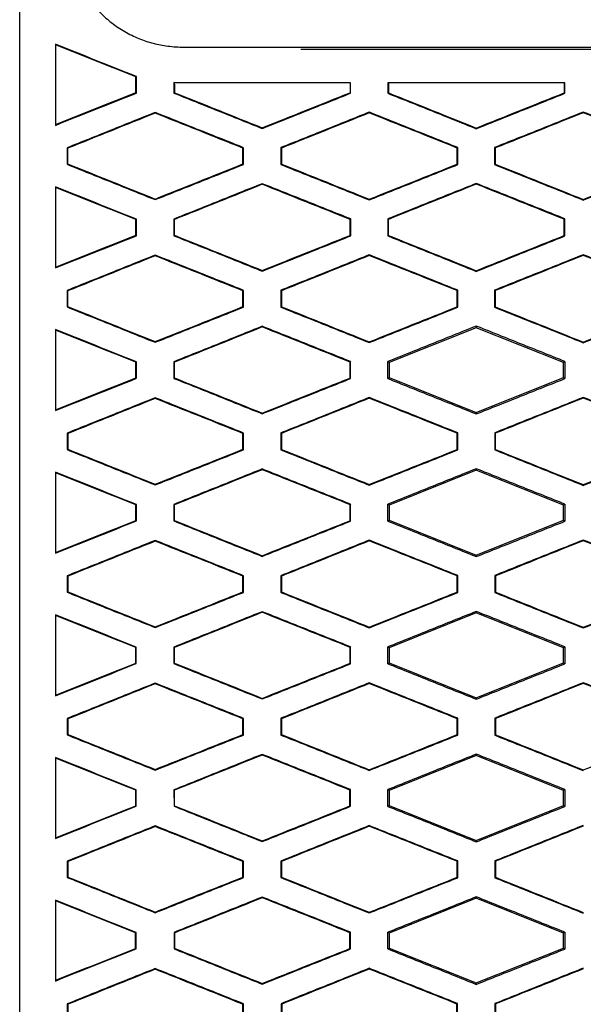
# Model space of a CAD drawing. Header units: millimetres. Extents: x 145 to 933, y -105 to 949.
# Tile 85 of 157: x 636 to 644, y 435 to 449. Entities that reach past the tile are written whole.
import ezdxf

# ---------------------------------------------------------------- set-up
doc = ezdxf.new("R2010")
doc.units = ezdxf.units.MM

msp = doc.modelspace()

# ---------------------------------------------------------------- linework, layer by layer
at = {"color": 7, "linetype": 'Continuous', "lineweight": 25}
for p, q in [((638.387, 448.649), (661.584, 448.649)), ((640.025, 448.624), (659.94, 448.624)), ((637.721, 448.24), (637.712, 448.234)), ((637.721, 448.008), (637.721, 448.24)), ((638.247, 448.155), (638.247, 448.007)), ((640.716, 448.149), (640.716, 448.012)), ((640.724, 448.006), (640.724, 448.149)), ((641.244, 448.149), (641.244, 448.005)), ((643.718, 448.149), (643.718, 448.01)), ((643.727, 448.004), (643.727, 448.149)), ((637.721, 448.008), (637.712, 448.014)), ((638.247, 448.007), (638.255, 448.013)), ((640.724, 448.006), (640.716, 448.012)), ((641.244, 448.005), (641.252, 448.011)), ((643.727, 448.004), (643.718, 448.01)), ((637.984, 447.735), (637.984, 447.726)), ((640.984, 447.739), (640.984, 447.729)), ((643.984, 447.741), (643.984, 447.732)), ((639.484, 447.511), (639.484, 447.52)), ((642.484, 447.508), (642.484, 447.517)), ((636.749, 447.239), (636.749, 447.009)), ((636.757, 447.233), (636.749, 447.239)), ((639.223, 447.241), (639.214, 447.235)), ((639.223, 447.007), (639.223, 447.241)), ((639.745, 447.242), (639.745, 447.006)), ((639.754, 447.236), (639.745, 447.242)), ((642.226, 447.243), (642.217, 447.237)), ((642.226, 447.005), (642.226, 447.243)), ((642.742, 447.244), (642.742, 447.004)), ((642.751, 447.238), (642.742, 447.244)), ((636.749, 447.009), (636.757, 447.015)), ((639.223, 447.007), (639.214, 447.013)), ((639.745, 447.006), (639.754, 447.012)), ((642.226, 447.005), (642.217, 447.011)), ((642.742, 447.004), (642.751, 447.01)), ((639.484, 446.737), (639.484, 446.728)), ((642.484, 446.74), (642.484, 446.731)), ((637.984, 446.513), (637.984, 446.522)), ((640.984, 446.509), (640.984, 446.519)), ((643.984, 446.507), (643.984, 446.516)), ((637.721, 446.24), (637.713, 446.234)), ((637.721, 446.008), (637.721, 446.24)), ((638.247, 446.241), (638.247, 446.007)), ((638.247, 446.241), (638.255, 446.235)), ((638.255, 446.013), (638.255, 446.235)), ((640.725, 446.242), (640.716, 446.236)), ((640.725, 446.006), (640.725, 446.242)), ((641.244, 446.243), (641.244, 446.005)), ((641.244, 446.243), (641.252, 446.237)), ((641.252, 446.011), (641.252, 446.237)), ((643.727, 446.244), (643.718, 446.238)), ((643.727, 446.004), (643.727, 446.244)), ((637.721, 446.008), (637.713, 446.014)), ((638.255, 446.013), (638.247, 446.007)), ((640.725, 446.006), (640.716, 446.012)), ((641.252, 446.011), (641.244, 446.005)), ((643.727, 446.004), (643.718, 446.01)), ((637.984, 445.735), (637.984, 445.726)), ((640.984, 445.739), (640.984, 445.729)), ((643.984, 445.741), (643.984, 445.732)), ((639.484, 445.511), (639.484, 445.52)), ((642.484, 445.508), (642.484, 445.517)), ((636.749, 445.239), (636.749, 445.009)), ((636.757, 445.233), (636.749, 445.239)), ((639.223, 445.241), (639.214, 445.235)), ((639.223, 445.007), (639.223, 445.241)), ((639.745, 445.242), (639.745, 445.006)), ((639.754, 445.236), (639.745, 445.242)), ((642.226, 445.243), (642.217, 445.237)), ((642.226, 445.005), (642.226, 445.243)), ((642.742, 445.244), (642.742, 445.004)), ((642.751, 445.238), (642.742, 445.244)), ((636.749, 445.009), (636.757, 445.015)), ((639.223, 445.007), (639.214, 445.013)), ((639.745, 445.006), (639.754, 445.012)), ((642.226, 445.005), (642.217, 445.011)), ((642.742, 445.004), (642.751, 445.01)), ((639.484, 444.737), (639.484, 444.728)), ((642.484, 444.718), (641.263, 444.23)), ((642.484, 444.74), (642.484, 444.718)), ((643.706, 444.23), (642.484, 444.718)), ((637.984, 444.513), (637.984, 444.522)), ((640.984, 444.509), (640.984, 444.519)), ((643.984, 444.507), (643.984, 444.516)), ((643.727, 444.244), (643.706, 444.23)), ((637.721, 444.24), (637.712, 444.234)), ((637.721, 444.008), (637.721, 444.24)), ((638.247, 444.241), (638.247, 444.007)), ((638.247, 444.241), (638.256, 444.235)), ((638.256, 444.013), (638.256, 444.235)), ((640.724, 444.242), (640.716, 444.236)), ((640.724, 444.006), (640.724, 444.242)), ((641.263, 444.23), (641.244, 444.243)), ((641.263, 444.23), (641.263, 444.018)), ((643.706, 444.018), (643.706, 444.23)), ((637.721, 444.008), (637.712, 444.014)), ((638.256, 444.013), (638.247, 444.007)), ((640.724, 444.006), (640.716, 444.012)), ((641.244, 444.005), (641.263, 444.018)), ((641.263, 444.018), (642.484, 443.53)), ((642.484, 443.53), (643.706, 444.018)), ((643.706, 444.018), (643.727, 444.004)), ((637.984, 443.735), (637.984, 443.726)), ((640.984, 443.739), (640.984, 443.729)), ((643.984, 443.741), (643.984, 443.732)), ((639.484, 443.511), (639.484, 443.52)), ((642.484, 443.508), (642.484, 443.53)), ((636.749, 443.239), (636.749, 443.009)), ((636.758, 443.233), (636.749, 443.239)), ((639.223, 443.241), (639.214, 443.235)), ((639.223, 443.007), (639.223, 443.241)), ((639.745, 443.242), (639.745, 443.006)), ((639.754, 443.236), (639.745, 443.242)), ((642.226, 443.243), (642.217, 443.237)), ((642.226, 443.005), (642.226, 443.243)), ((642.743, 443.243), (642.743, 443.005)), ((642.751, 443.237), (642.743, 443.243)), ((636.749, 443.009), (636.758, 443.015)), ((639.223, 443.007), (639.214, 443.013)), ((639.745, 443.006), (639.754, 443.012)), ((642.226, 443.005), (642.217, 443.011)), ((642.743, 443.005), (642.751, 443.011)), ((639.484, 442.737), (639.484, 442.727)), ((642.484, 442.74), (642.484, 442.718)), ((642.484, 442.718), (641.263, 442.23)), ((643.706, 442.23), (642.484, 442.718)), ((637.984, 442.513), (637.984, 442.522)), ((640.984, 442.51), (640.984, 442.519)), ((643.984, 442.507), (643.984, 442.517)), ((637.721, 442.24), (637.712, 442.234)), ((637.721, 442.008), (637.721, 442.24)), ((638.247, 442.24), (638.247, 442.008)), ((638.247, 442.24), (638.256, 442.234)), ((638.256, 442.014), (638.256, 442.234)), ((640.724, 442.242), (640.715, 442.236)), ((640.724, 442.006), (640.724, 442.242)), ((641.263, 442.23), (641.244, 442.242)), ((641.263, 442.23), (641.263, 442.018)), ((643.727, 442.244), (643.706, 442.23)), ((643.706, 442.018), (643.706, 442.23)), ((637.721, 442.008), (637.712, 442.014)), ((638.256, 442.014), (638.247, 442.008)), ((640.724, 442.006), (640.715, 442.012)), ((641.244, 442.006), (641.263, 442.018)), ((641.263, 442.018), (642.484, 441.53)), ((642.484, 441.53), (643.706, 442.018)), ((643.706, 442.018), (643.727, 442.004)), ((637.984, 441.735), (637.984, 441.725)), ((640.984, 441.738), (640.984, 441.729)), ((643.984, 441.741), (643.984, 441.731)), ((639.484, 441.511), (639.484, 441.521)), ((642.484, 441.509), (642.484, 441.53)), ((636.749, 441.239), (636.749, 441.009)), ((636.758, 441.233), (636.749, 441.239)), ((639.222, 441.241), (639.214, 441.235)), ((639.222, 441.007), (639.222, 441.241)), ((639.746, 441.241), (639.746, 441.007)), ((639.754, 441.235), (639.746, 441.241)), ((642.225, 441.243), (642.217, 441.237)), ((642.225, 441.005), (642.225, 441.243)), ((642.743, 441.243), (642.743, 441.005)), ((642.752, 441.237), (642.743, 441.243)), ((636.749, 441.009), (636.758, 441.015)), ((639.222, 441.007), (639.214, 441.013)), ((639.746, 441.007), (639.755, 441.013)), ((642.225, 441.005), (642.216, 441.011)), ((642.743, 441.005), (642.752, 441.011)), ((639.484, 440.736), (639.484, 440.727)), ((642.484, 440.718), (641.263, 440.23)), ((642.484, 440.739), (642.484, 440.718)), ((643.706, 440.23), (642.484, 440.718)), ((637.984, 440.514), (637.984, 440.523)), ((640.984, 440.51), (640.984, 440.52)), ((643.984, 440.508), (643.984, 440.517)), ((638.248, 440.24), (638.248, 440.008)), ((638.248, 440.24), (638.256, 440.234)), ((640.724, 440.242), (640.715, 440.236)), ((640.724, 440.006), (640.724, 440.242)), ((641.263, 440.23), (641.245, 440.242)), ((643.726, 440.243), (643.706, 440.23)), ((637.72, 440.24), (637.712, 440.234)), ((637.72, 440.008), (637.72, 440.24)), ((638.256, 440.014), (638.256, 440.234)), ((641.263, 440.23), (641.263, 440.018)), ((643.706, 440.018), (643.706, 440.23)), ((637.72, 440.008), (637.712, 440.014)), ((638.256, 440.014), (638.248, 440.008)), ((640.724, 440.006), (640.715, 440.012)), ((641.245, 440.006), (641.263, 440.018)), ((641.263, 440.018), (642.484, 439.53)), ((642.484, 439.53), (643.706, 440.018)), ((643.706, 440.018), (643.726, 440.005)), ((637.984, 439.734), (637.984, 439.725)), ((640.984, 439.738), (640.984, 439.728)), ((643.984, 439.74), (643.984, 439.731)), ((639.484, 439.512), (639.484, 439.521)), ((642.484, 439.509), (642.484, 439.53)), ((636.75, 439.238), (636.75, 439.009)), ((636.759, 439.232), (636.75, 439.238)), ((639.222, 439.24), (639.213, 439.235)), ((639.222, 439.007), (639.222, 439.24)), ((639.746, 439.241), (639.746, 439.007)), ((639.755, 439.235), (639.746, 439.241)), ((642.225, 439.242), (642.216, 439.236)), ((642.225, 439.006), (642.225, 439.242)), ((642.744, 439.243), (642.744, 439.005)), ((642.752, 439.237), (642.744, 439.243)), ((636.75, 439.009), (636.759, 439.015)), ((639.222, 439.007), (639.213, 439.013)), ((639.746, 439.007), (639.755, 439.013)), ((642.225, 439.006), (642.216, 439.012)), ((642.744, 439.005), (642.753, 439.011)), ((639.484, 438.736), (639.484, 438.726)), ((642.484, 438.739), (642.484, 438.718)), ((642.484, 438.718), (641.263, 438.23)), ((643.706, 438.23), (642.484, 438.718)), ((637.984, 438.514), (637.984, 438.524)), ((640.984, 438.511), (640.984, 438.52)), ((643.984, 438.508), (643.984, 438.518)), ((637.72, 438.239), (637.711, 438.233)), ((637.72, 438.009), (637.72, 438.239)), ((638.248, 438.239), (638.249, 438.009)), ((638.248, 438.239), (638.257, 438.234)), ((638.257, 438.014), (638.257, 438.234)), ((640.723, 438.241), (640.714, 438.235)), ((640.723, 438.007), (640.723, 438.241)), ((641.263, 438.23), (641.245, 438.242)), ((641.263, 438.23), (641.263, 438.018)), ((643.725, 438.243), (643.706, 438.23)), ((643.706, 438.018), (643.706, 438.23)), ((637.72, 438.009), (637.711, 438.015)), ((638.257, 438.014), (638.249, 438.009)), ((640.723, 438.007), (640.714, 438.013)), ((641.245, 438.006), (641.263, 438.018)), ((641.263, 438.018), (642.484, 437.53)), ((642.484, 437.53), (643.706, 438.018)), ((643.706, 438.018), (643.725, 438.005)), ((637.984, 437.733), (637.984, 437.724)), ((640.984, 437.737), (640.984, 437.727)), ((639.484, 437.513), (639.484, 437.522)), ((642.484, 437.51), (642.484, 437.53)), ((636.751, 437.238), (636.751, 437.01)), ((636.76, 437.232), (636.751, 437.238)), ((639.221, 437.24), (639.212, 437.234)), ((639.221, 437.008), (639.221, 437.24)), ((639.747, 437.24), (639.747, 437.008)), ((639.756, 437.234), (639.747, 437.24)), ((642.224, 437.242), (642.215, 437.236)), ((642.224, 437.006), (642.224, 437.242)), ((642.745, 437.242), (642.745, 437.006)), ((642.753, 437.236), (642.745, 437.242)), ((636.751, 437.01), (636.76, 437.016)), ((639.221, 437.008), (639.212, 437.014)), ((639.747, 437.008), (639.756, 437.014)), ((642.224, 437.006), (642.215, 437.012)), ((642.745, 437.006), (642.753, 437.012)), ((639.484, 436.735), (639.484, 436.725)), ((642.484, 436.718), (641.263, 436.23)), ((642.484, 436.738), (642.484, 436.718)), ((643.706, 436.23), (642.484, 436.718)), ((637.984, 436.515), (637.984, 436.525)), ((640.984, 436.512), (640.984, 436.521)), ((637.719, 436.238), (637.71, 436.232)), ((637.719, 436.01), (637.719, 436.238)), ((638.249, 436.239), (638.249, 436.009)), ((638.249, 436.239), (638.258, 436.233)), ((640.722, 436.241), (640.713, 436.235)), ((640.722, 436.007), (640.722, 436.241)), ((641.263, 436.23), (641.246, 436.241)), ((643.725, 436.242), (643.706, 436.23)), ((638.258, 436.015), (638.258, 436.233)), ((641.263, 436.23), (641.263, 436.018)), ((643.706, 436.018), (643.706, 436.23)), ((637.719, 436.01), (637.71, 436.016)), ((638.258, 436.015), (638.249, 436.009)), ((640.722, 436.007), (640.713, 436.013)), ((641.246, 436.007), (641.263, 436.018)), ((641.263, 436.018), (642.484, 435.53)), ((642.484, 435.53), (643.706, 436.018)), ((643.706, 436.018), (643.724, 436.006)), ((637.984, 435.732), (637.984, 435.723)), ((640.984, 435.736), (640.984, 435.726)), ((639.484, 435.514), (639.484, 435.523)), ((642.484, 435.511), (642.484, 435.53)), ((636.752, 435.237), (636.752, 435.011)), ((636.761, 435.231), (636.752, 435.237)), ((639.22, 435.239), (639.211, 435.233)), ((639.22, 435.009), (639.22, 435.239)), ((639.748, 435.24), (639.748, 435.008)), ((639.757, 435.234), (639.748, 435.24)), ((642.223, 435.241), (642.214, 435.235)), ((642.223, 435.007), (642.223, 435.241)), ((642.746, 435.241), (642.746, 435.007)), ((642.754, 435.236), (642.746, 435.241))]:
    msp.add_line(p, q, dxfattribs=at)
for points in [[(636.086, 428.36), (636.086, 435.923), (636.086, 443.454), (636.085, 450.982)], [(637.712, 448.234), (637.337, 448.384), (636.961, 448.534), (636.586, 448.683)], [(637.712, 448.014), (637.712, 448.087), (637.712, 448.161), (637.712, 448.234)], [(638.38, 448.149), (638.336, 448.15), (638.291, 448.152), (638.247, 448.155)], [(638.255, 448.154), (638.255, 448.107), (638.255, 448.06), (638.255, 448.013)], [(641.252, 448.149), (641.252, 448.103), (641.252, 448.057), (641.252, 448.011)], [(636.586, 447.565), (636.961, 447.714), (637.337, 447.864), (637.712, 448.014)], [(638.255, 448.013), (638.665, 447.849), (639.075, 447.685), (639.484, 447.52)], [(639.484, 447.52), (639.895, 447.684), (640.305, 447.848), (640.716, 448.012)], [(641.252, 448.011), (641.663, 447.847), (642.074, 447.682), (642.484, 447.517)], [(642.484, 447.517), (642.895, 447.682), (643.307, 447.846), (643.718, 448.01)], [(637.984, 447.726), (637.575, 447.562), (637.166, 447.397), (636.757, 447.233)], [(639.214, 447.235), (638.804, 447.399), (638.394, 447.562), (637.984, 447.726)], [(640.984, 447.729), (640.574, 447.565), (640.164, 447.4), (639.754, 447.236)], [(642.217, 447.237), (641.806, 447.401), (641.395, 447.565), (640.984, 447.729)], [(643.984, 447.732), (643.573, 447.567), (643.162, 447.402), (642.751, 447.238)], [(645.219, 447.239), (644.807, 447.403), (644.396, 447.567), (643.984, 447.732)], [(636.757, 447.233), (636.757, 447.16), (636.757, 447.087), (636.757, 447.015)], [(639.214, 447.013), (639.214, 447.087), (639.214, 447.161), (639.214, 447.235)], [(639.754, 447.236), (639.754, 447.161), (639.754, 447.087), (639.754, 447.012)], [(642.217, 447.011), (642.217, 447.086), (642.217, 447.162), (642.217, 447.237)], [(642.751, 447.238), (642.751, 447.162), (642.751, 447.086), (642.751, 447.01)], [(636.757, 447.015), (637.166, 446.85), (637.575, 446.686), (637.984, 446.522)], [(637.984, 446.522), (638.394, 446.686), (638.804, 446.849), (639.214, 447.013)], [(639.754, 447.012), (640.164, 446.848), (640.574, 446.683), (640.984, 446.519)], [(640.984, 446.519), (641.395, 446.683), (641.806, 446.847), (642.217, 447.011)], [(642.751, 447.01), (643.162, 446.846), (643.573, 446.681), (643.984, 446.516)], [(643.984, 446.516), (644.396, 446.681), (644.807, 446.845), (645.219, 447.009)], [(642.484, 446.731), (642.074, 446.566), (641.663, 446.401), (641.252, 446.237)], [(643.718, 446.238), (643.307, 446.402), (642.896, 446.567), (642.484, 446.731)], [(637.713, 446.234), (637.337, 446.384), (636.961, 446.534), (636.586, 446.683)], [(639.484, 446.728), (639.075, 446.563), (638.665, 446.399), (638.255, 446.235)], [(640.716, 446.236), (640.305, 446.4), (639.895, 446.564), (639.484, 446.728)], [(637.713, 446.014), (637.713, 446.087), (637.713, 446.161), (637.713, 446.234)], [(640.716, 446.012), (640.716, 446.087), (640.716, 446.161), (640.716, 446.236)], [(643.718, 446.01), (643.718, 446.086), (643.718, 446.162), (643.718, 446.238)], [(636.586, 445.565), (636.961, 445.714), (637.337, 445.864), (637.713, 446.014)], [(638.255, 446.013), (638.665, 445.849), (639.075, 445.685), (639.484, 445.52)], [(639.484, 445.52), (639.895, 445.684), (640.305, 445.848), (640.716, 446.012)], [(641.252, 446.011), (641.663, 445.847), (642.074, 445.682), (642.484, 445.517)], [(642.484, 445.517), (642.896, 445.682), (643.307, 445.846), (643.718, 446.01)], [(637.984, 445.726), (637.575, 445.562), (637.166, 445.397), (636.757, 445.233)], [(639.214, 445.235), (638.804, 445.399), (638.394, 445.562), (637.984, 445.726)], [(640.984, 445.729), (640.574, 445.565), (640.164, 445.4), (639.754, 445.236)], [(642.217, 445.237), (641.806, 445.401), (641.395, 445.565), (640.984, 445.729)], [(643.984, 445.732), (643.573, 445.567), (643.162, 445.402), (642.751, 445.238)], [(645.219, 445.239), (644.807, 445.403), (644.396, 445.567), (643.984, 445.732)], [(636.757, 445.233), (636.757, 445.16), (636.757, 445.087), (636.757, 445.015)], [(639.214, 445.013), (639.214, 445.087), (639.214, 445.161), (639.214, 445.235)], [(639.754, 445.236), (639.754, 445.161), (639.754, 445.087), (639.754, 445.012)], [(642.217, 445.011), (642.217, 445.086), (642.217, 445.162), (642.217, 445.237)], [(642.751, 445.238), (642.751, 445.162), (642.751, 445.086), (642.751, 445.01)], [(636.757, 445.015), (637.166, 444.85), (637.575, 444.686), (637.984, 444.522)], [(637.984, 444.522), (638.394, 444.686), (638.804, 444.849), (639.214, 445.013)], [(639.754, 445.012), (640.164, 444.848), (640.574, 444.683), (640.984, 444.519)], [(640.984, 444.519), (641.395, 444.683), (641.806, 444.847), (642.217, 445.011)], [(642.751, 445.01), (643.162, 444.846), (643.573, 444.681), (643.984, 444.516)], [(643.984, 444.516), (644.396, 444.681), (644.807, 444.845), (645.219, 445.009)], [(637.712, 444.234), (637.337, 444.384), (636.961, 444.534), (636.586, 444.683)], [(639.484, 444.728), (639.075, 444.563), (638.665, 444.399), (638.256, 444.235)], [(640.716, 444.236), (640.305, 444.4), (639.895, 444.564), (639.484, 444.728)], [(643.727, 444.244), (643.727, 444.164), (643.727, 444.084), (643.727, 444.004)], [(637.712, 444.014), (637.712, 444.087), (637.712, 444.161), (637.712, 444.234)], [(640.716, 444.012), (640.716, 444.087), (640.716, 444.161), (640.716, 444.236)], [(641.244, 444.005), (641.244, 444.084), (641.244, 444.164), (641.244, 444.243)], [(636.586, 443.565), (636.961, 443.714), (637.337, 443.864), (637.712, 444.014)], [(638.256, 444.013), (638.665, 443.849), (639.075, 443.685), (639.484, 443.52)], [(639.484, 443.52), (639.895, 443.684), (640.305, 443.848), (640.716, 444.012)], [(637.984, 443.726), (637.575, 443.561), (637.166, 443.397), (636.758, 443.233)], [(639.214, 443.235), (638.804, 443.399), (638.394, 443.562), (637.984, 443.726)], [(640.984, 443.729), (640.574, 443.565), (640.164, 443.4), (639.754, 443.236)], [(642.217, 443.237), (641.806, 443.401), (641.395, 443.565), (640.984, 443.729)], [(643.984, 443.732), (643.573, 443.567), (643.162, 443.402), (642.751, 443.237)], [(645.219, 443.239), (644.807, 443.403), (644.396, 443.567), (643.984, 443.732)], [(636.758, 443.233), (636.758, 443.16), (636.758, 443.088), (636.758, 443.015)], [(639.214, 443.013), (639.214, 443.087), (639.214, 443.161), (639.214, 443.235)], [(639.754, 443.236), (639.754, 443.161), (639.754, 443.087), (639.754, 443.012)], [(642.217, 443.011), (642.217, 443.086), (642.217, 443.162), (642.217, 443.237)], [(642.751, 443.237), (642.751, 443.162), (642.751, 443.086), (642.751, 443.011)], [(636.758, 443.015), (637.166, 442.851), (637.575, 442.687), (637.984, 442.522)], [(637.984, 442.522), (638.394, 442.686), (638.804, 442.849), (639.214, 443.013)], [(639.754, 443.012), (640.164, 442.848), (640.574, 442.683), (640.984, 442.519)], [(640.984, 442.519), (641.395, 442.683), (641.806, 442.847), (642.217, 443.011)], [(642.751, 443.011), (643.162, 442.846), (643.573, 442.681), (643.984, 442.517)], [(643.984, 442.517), (644.396, 442.681), (644.807, 442.845), (645.219, 443.01)], [(639.484, 442.727), (639.075, 442.563), (638.665, 442.399), (638.256, 442.234)], [(640.715, 442.236), (640.305, 442.4), (639.895, 442.564), (639.484, 442.727)], [(637.712, 442.234), (637.337, 442.384), (636.961, 442.533), (636.586, 442.683)], [(637.712, 442.014), (637.712, 442.087), (637.712, 442.161), (637.712, 442.234)], [(640.715, 442.012), (640.715, 442.087), (640.715, 442.161), (640.715, 442.236)], [(641.244, 442.006), (641.244, 442.085), (641.244, 442.163), (641.244, 442.242)], [(643.727, 442.244), (643.727, 442.164), (643.727, 442.084), (643.727, 442.004)], [(636.586, 441.565), (636.961, 441.715), (637.337, 441.864), (637.712, 442.014)], [(638.256, 442.014), (638.665, 441.849), (639.075, 441.685), (639.484, 441.521)], [(639.484, 441.521), (639.895, 441.685), (640.305, 441.848), (640.715, 442.012)], [(637.984, 441.725), (637.575, 441.561), (637.167, 441.397), (636.758, 441.233)], [(639.214, 441.235), (638.804, 441.398), (638.394, 441.562), (637.984, 441.725)], [(640.984, 441.729), (640.574, 441.564), (640.164, 441.4), (639.754, 441.235)], [(642.217, 441.237), (641.806, 441.401), (641.395, 441.565), (640.984, 441.729)], [(643.984, 441.731), (643.573, 441.567), (643.163, 441.402), (642.752, 441.237)], [(645.218, 441.238), (644.807, 441.403), (644.396, 441.567), (643.984, 441.731)], [(636.758, 441.233), (636.758, 441.16), (636.758, 441.088), (636.758, 441.015)], [(639.214, 441.013), (639.214, 441.087), (639.214, 441.161), (639.214, 441.235)], [(639.754, 441.235), (639.754, 441.161), (639.754, 441.087), (639.755, 441.013)], [(642.216, 441.011), (642.217, 441.086), (642.217, 441.162), (642.217, 441.237)], [(642.752, 441.237), (642.752, 441.162), (642.752, 441.086), (642.752, 441.011)], [(636.758, 441.015), (637.167, 440.851), (637.576, 440.687), (637.984, 440.523)], [(637.984, 440.523), (638.394, 440.686), (638.804, 440.85), (639.214, 441.013)], [(639.755, 441.013), (640.164, 440.848), (640.574, 440.684), (640.984, 440.52)], [(640.984, 440.52), (641.395, 440.683), (641.806, 440.847), (642.216, 441.011)], [(642.752, 441.011), (643.163, 440.846), (643.573, 440.682), (643.984, 440.517)], [(643.984, 440.517), (644.396, 440.681), (644.807, 440.846), (645.218, 441.01)], [(637.712, 440.234), (637.336, 440.383), (636.961, 440.533), (636.586, 440.683)], [(639.484, 440.727), (639.075, 440.563), (638.666, 440.398), (638.256, 440.234)], [(640.715, 440.236), (640.305, 440.4), (639.894, 440.563), (639.484, 440.727)], [(641.245, 440.006), (641.245, 440.085), (641.245, 440.163), (641.245, 440.242)], [(643.726, 440.243), (643.726, 440.164), (643.726, 440.084), (643.726, 440.005)], [(637.712, 440.014), (637.712, 440.087), (637.712, 440.161), (637.712, 440.234)], [(640.715, 440.012), (640.715, 440.087), (640.715, 440.161), (640.715, 440.236)], [(636.586, 439.566), (636.961, 439.715), (637.336, 439.865), (637.712, 440.014)], [(638.256, 440.014), (638.666, 439.85), (639.075, 439.686), (639.484, 439.521)], [(639.484, 439.521), (639.894, 439.685), (640.305, 439.849), (640.715, 440.012)], [(637.984, 439.725), (637.576, 439.561), (637.167, 439.397), (636.759, 439.232)], [(639.213, 439.235), (638.803, 439.398), (638.394, 439.561), (637.984, 439.725)], [(640.984, 439.728), (640.575, 439.564), (640.165, 439.399), (639.755, 439.235)], [(642.216, 439.236), (641.805, 439.4), (641.395, 439.564), (640.984, 439.728)], [(643.984, 439.731), (643.574, 439.566), (643.163, 439.401), (642.752, 439.237)], [(645.218, 439.238), (644.807, 439.402), (644.396, 439.566), (643.984, 439.731)], [(636.759, 439.232), (636.759, 439.16), (636.759, 439.088), (636.759, 439.015)], [(639.213, 439.013), (639.213, 439.087), (639.213, 439.161), (639.213, 439.235)], [(639.755, 439.235), (639.755, 439.161), (639.755, 439.087), (639.755, 439.013)], [(642.216, 439.012), (642.216, 439.087), (642.216, 439.162), (642.216, 439.236)], [(642.752, 439.237), (642.752, 439.162), (642.752, 439.086), (642.753, 439.011)], [(636.759, 439.015), (637.167, 438.851), (637.576, 438.688), (637.984, 438.524)], [(637.984, 438.524), (638.394, 438.687), (638.803, 438.85), (639.213, 439.013)], [(639.755, 439.013), (640.165, 438.849), (640.575, 438.684), (640.984, 438.52)], [(640.984, 438.52), (641.395, 438.684), (641.805, 438.848), (642.216, 439.012)], [(642.753, 439.011), (643.163, 438.847), (643.574, 438.682), (643.984, 438.518)], [(643.984, 438.518), (644.395, 438.682), (644.807, 438.846), (645.218, 439.01)], [(639.484, 438.726), (639.075, 438.562), (638.666, 438.398), (638.257, 438.234)], [(640.714, 438.235), (640.304, 438.399), (639.894, 438.563), (639.484, 438.726)], [(637.711, 438.233), (637.336, 438.383), (636.961, 438.532), (636.586, 438.682)], [(637.711, 438.015), (637.711, 438.088), (637.711, 438.16), (637.711, 438.233)], [(640.714, 438.013), (640.714, 438.087), (640.714, 438.161), (640.714, 438.235)], [(641.245, 438.006), (641.245, 438.085), (641.245, 438.163), (641.245, 438.242)], [(643.725, 438.243), (643.725, 438.164), (643.725, 438.084), (643.725, 438.005)], [(636.586, 437.567), (636.961, 437.716), (637.336, 437.865), (637.711, 438.015)], [(638.257, 438.014), (638.666, 437.85), (639.075, 437.686), (639.484, 437.522)], [(639.484, 437.522), (639.894, 437.686), (640.304, 437.849), (640.714, 438.013)], [(637.984, 437.724), (637.576, 437.56), (637.168, 437.396), (636.76, 437.232)], [(639.212, 437.234), (638.803, 437.397), (638.394, 437.561), (637.984, 437.724)], [(640.984, 437.727), (640.575, 437.563), (640.165, 437.399), (639.756, 437.234)], [(642.215, 437.236), (641.805, 437.4), (641.395, 437.564), (640.984, 437.727)], [(643.984, 437.73), (643.574, 437.565), (643.164, 437.401), (642.753, 437.236)], [(636.76, 437.232), (636.76, 437.16), (636.76, 437.088), (636.76, 437.016)], [(639.212, 437.014), (639.212, 437.087), (639.212, 437.161), (639.212, 437.234)], [(639.756, 437.234), (639.756, 437.161), (639.756, 437.087), (639.756, 437.014)], [(642.215, 437.012), (642.215, 437.087), (642.215, 437.161), (642.215, 437.236)], [(642.753, 437.236), (642.753, 437.161), (642.753, 437.087), (642.753, 437.012)], [(636.76, 437.016), (637.168, 436.852), (637.576, 436.688), (637.984, 436.525)], [(637.984, 436.525), (638.394, 436.688), (638.803, 436.851), (639.212, 437.014)], [(639.756, 437.014), (640.165, 436.849), (640.575, 436.685), (640.984, 436.521)], [(640.984, 436.521), (641.395, 436.685), (641.805, 436.848), (642.215, 437.012)], [(642.753, 437.012), (643.164, 436.847), (643.574, 436.683), (643.984, 436.519)], [(637.71, 436.232), (637.335, 436.382), (636.96, 436.531), (636.586, 436.681)], [(639.484, 436.725), (639.076, 436.561), (638.667, 436.397), (638.258, 436.233)], [(640.713, 436.235), (640.304, 436.398), (639.894, 436.562), (639.484, 436.725)], [(641.246, 436.007), (641.246, 436.085), (641.246, 436.163), (641.246, 436.241)], [(643.725, 436.242), (643.724, 436.164), (643.724, 436.085), (643.724, 436.006)], [(637.71, 436.016), (637.71, 436.088), (637.71, 436.16), (637.71, 436.232)], [(640.713, 436.013), (640.713, 436.087), (640.713, 436.161), (640.713, 436.235)], [(636.586, 435.568), (636.96, 435.717), (637.335, 435.866), (637.71, 436.016)], [(638.258, 436.015), (638.667, 435.851), (639.076, 435.687), (639.484, 435.523)], [(639.484, 435.523), (639.894, 435.687), (640.304, 435.85), (640.713, 436.013)], [(637.984, 435.723), (637.576, 435.559), (637.168, 435.395), (636.761, 435.231)], [(639.211, 435.233), (638.802, 435.396), (638.393, 435.56), (637.984, 435.723)], [(640.984, 435.726), (640.575, 435.562), (640.166, 435.398), (639.757, 435.234)], [(642.214, 435.235), (641.804, 435.399), (641.394, 435.563), (640.984, 435.726)], [(643.984, 435.729), (643.574, 435.564), (643.164, 435.4), (642.754, 435.236)], [(636.761, 435.231), (636.761, 435.16), (636.761, 435.088), (636.761, 435.017)], [(639.211, 435.015), (639.211, 435.088), (639.211, 435.16), (639.211, 435.233)], [(639.757, 435.234), (639.757, 435.161), (639.757, 435.087), (639.757, 435.014)], [(642.214, 435.013), (642.214, 435.087), (642.214, 435.161), (642.214, 435.235)], [(642.754, 435.236), (642.754, 435.161), (642.754, 435.087), (642.754, 435.013)]]:
    msp.add_open_spline(points, degree=3, dxfattribs=at)
for points, knots in [([(636.955, 449.476), (636.977, 449.442), (637.018, 449.378), (637.084, 449.287), (637.149, 449.206), (637.242, 449.104), (637.375, 448.986), (637.556, 448.866), (637.752, 448.769), (637.954, 448.701), (638.167, 448.66), (638.311, 448.653), (638.387, 448.649)], [0, 0, 0, 0, 0.068785, 0.133167, 0.1933, 0.249372, 0.372374, 0.499608, 0.626347, 0.749705, 0.869359, 1, 1, 1, 1]), ([(637.721, 448.24), (637.532, 448.315), (637.153, 448.466), (636.775, 448.617), (636.586, 448.693)], [0, 0, 0, 0, 0.499727, 1, 1, 1, 1]), ([(636.586, 448.693), (636.586, 448.503), (636.586, 448.124), (636.586, 447.745), (636.586, 447.555)], [0, 0, 0, 0, 0.5001451, 1, 1, 1, 1]), ([(640.724, 448.149), (640.464, 448.149), (639.943, 448.149), (639.162, 448.149), (638.641, 448.149), (638.38, 448.149)], [0, 0, 0, 0, 0.33309, 0.666421, 1, 1, 1, 1]), ([(643.727, 448.149), (643.451, 448.149), (642.899, 448.149), (642.072, 448.149), (641.52, 448.149), (641.244, 448.149)], [0, 0, 0, 0, 0.3330982, 0.6664289, 1, 1, 1, 1]), ([(636.586, 447.555), (636.775, 447.631), (637.153, 447.781), (637.532, 447.932), (637.721, 448.008)], [0, 0, 0, 0, 0.500233, 1, 1, 1, 1]), ([(638.247, 448.007), (638.453, 447.925), (638.866, 447.759), (639.278, 447.594), (639.484, 447.511)], [0, 0, 0, 0, 0.500461, 1, 1, 1, 1]), ([(639.484, 447.511), (639.691, 447.593), (640.104, 447.758), (640.518, 447.923), (640.724, 448.006)], [0, 0, 0, 0, 0.500463, 1, 1, 1, 1]), ([(641.244, 448.005), (641.451, 447.922), (641.864, 447.757), (642.278, 447.591), (642.484, 447.508)], [0, 0, 0, 0, 0.500516, 1, 1, 1, 1]), ([(642.484, 447.508), (642.692, 447.591), (643.106, 447.756), (643.52, 447.921), (643.727, 448.004)], [0, 0, 0, 0, 0.500459, 1, 1, 1, 1]), ([(637.984, 447.735), (637.778, 447.653), (637.366, 447.487), (636.955, 447.322), (636.749, 447.239)], [0, 0, 0, 0, 0.499747, 1, 1, 1, 1]), ([(639.223, 447.241), (639.017, 447.324), (638.604, 447.488), (638.191, 447.653), (637.984, 447.735)], [0, 0, 0, 0, 0.499566, 1, 1, 1, 1]), ([(640.984, 447.739), (640.778, 447.656), (640.365, 447.49), (639.952, 447.325), (639.745, 447.242)], [0, 0, 0, 0, 0.499531, 1, 1, 1, 1]), ([(642.226, 447.243), (642.019, 447.326), (641.605, 447.491), (641.191, 447.656), (640.984, 447.739)], [0, 0, 0, 0, 0.499488, 1, 1, 1, 1]), ([(643.984, 447.741), (643.777, 447.658), (643.363, 447.492), (642.95, 447.327), (642.742, 447.244)], [0, 0, 0, 0, 0.499543, 1, 1, 1, 1]), ([(645.228, 447.245), (645.021, 447.327), (644.606, 447.493), (644.192, 447.658), (643.984, 447.741)], [0, 0, 0, 0, 0.499555, 1, 1, 1, 1]), ([(636.749, 447.009), (636.955, 446.926), (637.366, 446.761), (637.778, 446.595), (637.984, 446.513)], [0, 0, 0, 0, 0.500296, 1, 1, 1, 1]), ([(637.984, 446.513), (638.191, 446.595), (638.604, 446.76), (639.017, 446.924), (639.223, 447.007)], [0, 0, 0, 0, 0.500392, 1, 1, 1, 1]), ([(639.745, 447.006), (639.952, 446.923), (640.365, 446.758), (640.778, 446.592), (640.984, 446.509)], [0, 0, 0, 0, 0.50051, 1, 1, 1, 1]), ([(640.984, 446.509), (641.191, 446.592), (641.605, 446.757), (642.019, 446.922), (642.226, 447.005)], [0, 0, 0, 0, 0.500471, 1, 1, 1, 1]), ([(642.742, 447.004), (642.95, 446.921), (643.363, 446.756), (643.777, 446.59), (643.984, 446.507)], [0, 0, 0, 0, 0.500496, 1, 1, 1, 1]), ([(643.984, 446.507), (644.192, 446.59), (644.606, 446.755), (645.021, 446.921), (645.228, 447.003)], [0, 0, 0, 0, 0.500406, 1, 1, 1, 1]), ([(639.484, 446.737), (639.278, 446.654), (638.866, 446.489), (638.453, 446.323), (638.247, 446.241)], [0, 0, 0, 0, 0.4995816, 1, 1, 1, 1]), ([(640.725, 446.242), (640.518, 446.325), (640.105, 446.49), (639.691, 446.655), (639.484, 446.737)], [0, 0, 0, 0, 0.499498, 1, 1, 1, 1]), ([(642.484, 446.74), (642.278, 446.657), (641.864, 446.492), (641.451, 446.326), (641.244, 446.243)], [0, 0, 0, 0, 0.499525, 1, 1, 1, 1]), ([(643.727, 446.244), (643.52, 446.327), (643.106, 446.492), (642.692, 446.657), (642.484, 446.74)], [0, 0, 0, 0, 0.499503, 1, 1, 1, 1]), ([(637.721, 446.24), (637.532, 446.316), (637.153, 446.466), (636.775, 446.617), (636.586, 446.693)], [0, 0, 0, 0, 0.499718, 1, 1, 1, 1]), ([(636.586, 446.693), (636.586, 446.503), (636.586, 446.124), (636.586, 445.745), (636.586, 445.555)], [0, 0, 0, 0, 0.500199, 1, 1, 1, 1]), ([(636.586, 445.555), (636.775, 445.631), (637.153, 445.781), (637.532, 445.932), (637.721, 446.008)], [0, 0, 0, 0, 0.500225, 1, 1, 1, 1]), ([(638.247, 446.007), (638.453, 445.925), (638.866, 445.759), (639.278, 445.594), (639.484, 445.511)], [0, 0, 0, 0, 0.500466, 1, 1, 1, 1]), ([(639.484, 445.511), (639.691, 445.593), (640.105, 445.758), (640.518, 445.923), (640.725, 446.006)], [0, 0, 0, 0, 0.500455, 1, 1, 1, 1]), ([(641.244, 446.005), (641.451, 445.922), (641.864, 445.757), (642.278, 445.591), (642.484, 445.508)], [0, 0, 0, 0, 0.50052, 1, 1, 1, 1]), ([(642.484, 445.508), (642.692, 445.591), (643.106, 445.756), (643.52, 445.921), (643.727, 446.004)], [0, 0, 0, 0, 0.500452, 1, 1, 1, 1]), ([(637.984, 445.735), (637.778, 445.653), (637.366, 445.487), (636.955, 445.322), (636.749, 445.239)], [0, 0, 0, 0, 0.499753, 1, 1, 1, 1]), ([(639.223, 445.241), (639.017, 445.324), (638.604, 445.488), (638.191, 445.653), (637.984, 445.735)], [0, 0, 0, 0, 0.499562, 1, 1, 1, 1]), ([(640.984, 445.739), (640.778, 445.656), (640.365, 445.49), (639.952, 445.325), (639.745, 445.242)], [0, 0, 0, 0, 0.499538, 1, 1, 1, 1]), ([(642.226, 445.243), (642.019, 445.326), (641.605, 445.491), (641.191, 445.656), (640.984, 445.739)], [0, 0, 0, 0, 0.499485, 1, 1, 1, 1]), ([(643.984, 445.741), (643.777, 445.658), (643.363, 445.492), (642.95, 445.327), (642.742, 445.244)], [0, 0, 0, 0, 0.49955, 1, 1, 1, 1]), ([(645.228, 445.245), (645.021, 445.327), (644.606, 445.493), (644.192, 445.658), (643.984, 445.741)], [0, 0, 0, 0, 0.499551, 1, 1, 1, 1]), ([(636.749, 445.009), (636.955, 444.926), (637.366, 444.761), (637.778, 444.595), (637.984, 444.513)], [0, 0, 0, 0, 0.5002983, 1, 1, 1, 1]), ([(637.984, 444.513), (638.191, 444.595), (638.604, 444.76), (639.017, 444.924), (639.223, 445.007)], [0, 0, 0, 0, 0.500387, 1, 1, 1, 1]), ([(639.745, 445.006), (639.952, 444.923), (640.365, 444.758), (640.778, 444.592), (640.984, 444.509)], [0, 0, 0, 0, 0.500511, 1, 1, 1, 1]), ([(640.984, 444.509), (641.191, 444.592), (641.605, 444.757), (642.019, 444.922), (642.226, 445.005)], [0, 0, 0, 0, 0.500467, 1, 1, 1, 1]), ([(642.742, 445.004), (642.95, 444.921), (643.363, 444.756), (643.778, 444.59), (643.984, 444.507)], [0, 0, 0, 0, 0.500497, 1, 1, 1, 1]), ([(643.984, 444.507), (644.192, 444.59), (644.606, 444.755), (645.021, 444.921), (645.228, 445.003)], [0, 0, 0, 0, 0.500402, 1, 1, 1, 1]), ([(637.721, 444.24), (637.532, 444.315), (637.153, 444.466), (636.775, 444.617), (636.586, 444.693)], [0, 0, 0, 0, 0.499716, 1, 1, 1, 1]), ([(636.586, 444.693), (636.586, 444.503), (636.586, 444.124), (636.586, 443.745), (636.586, 443.555)], [0, 0, 0, 0, 0.500219, 1, 1, 1, 1]), ([(639.484, 444.737), (639.278, 444.654), (638.866, 444.489), (638.453, 444.323), (638.247, 444.241)], [0, 0, 0, 0, 0.499586, 1, 1, 1, 1]), ([(640.724, 444.242), (640.518, 444.325), (640.105, 444.49), (639.691, 444.655), (639.484, 444.737)], [0, 0, 0, 0, 0.499497, 1, 1, 1, 1]), ([(642.484, 444.74), (642.278, 444.657), (641.864, 444.491), (641.451, 444.326), (641.244, 444.243)], [0, 0, 0, 0, 0.499529, 1, 1, 1, 1]), ([(643.727, 444.244), (643.52, 444.327), (643.106, 444.492), (642.692, 444.657), (642.484, 444.74)], [0, 0, 0, 0, 0.499504, 1, 1, 1, 1]), ([(636.586, 443.555), (636.775, 443.631), (637.153, 443.782), (637.532, 443.932), (637.721, 444.008)], [0, 0, 0, 0, 0.500224, 1, 1, 1, 1]), ([(638.247, 444.007), (638.453, 443.925), (638.866, 443.759), (639.278, 443.594), (639.484, 443.511)], [0, 0, 0, 0, 0.500464, 1, 1, 1, 1]), ([(639.484, 443.511), (639.691, 443.594), (640.105, 443.758), (640.518, 443.923), (640.724, 444.006)], [0, 0, 0, 0, 0.5004532, 1, 1, 1, 1]), ([(641.244, 444.005), (641.451, 443.922), (641.864, 443.757), (642.278, 443.591), (642.484, 443.508)], [0, 0, 0, 0, 0.500519, 1, 1, 1, 1]), ([(642.484, 443.508), (642.692, 443.591), (643.106, 443.756), (643.52, 443.922), (643.727, 444.004)], [0, 0, 0, 0, 0.500449, 1, 1, 1, 1]), ([(637.984, 443.735), (637.778, 443.652), (637.367, 443.487), (636.955, 443.322), (636.749, 443.239)], [0, 0, 0, 0, 0.499754, 1, 1, 1, 1]), ([(639.223, 443.241), (639.017, 443.323), (638.604, 443.488), (638.191, 443.653), (637.984, 443.735)], [0, 0, 0, 0, 0.499564, 1, 1, 1, 1]), ([(640.984, 443.739), (640.778, 443.656), (640.365, 443.49), (639.952, 443.324), (639.745, 443.242)], [0, 0, 0, 0, 0.499539, 1, 1, 1, 1]), ([(642.226, 443.243), (642.019, 443.326), (641.605, 443.491), (641.191, 443.656), (640.984, 443.739)], [0, 0, 0, 0, 0.4994869, 1, 1, 1, 1]), ([(643.984, 443.741), (643.778, 443.658), (643.364, 443.492), (642.95, 443.326), (642.743, 443.243)], [0, 0, 0, 0, 0.499551, 1, 1, 1, 1]), ([(645.228, 443.244), (645.021, 443.327), (644.606, 443.493), (644.192, 443.658), (643.984, 443.741)], [0, 0, 0, 0, 0.499553, 1, 1, 1, 1]), ([(636.749, 443.009), (636.955, 442.926), (637.367, 442.761), (637.779, 442.596), (637.984, 442.513)], [0, 0, 0, 0, 0.500295, 1, 1, 1, 1]), ([(637.984, 442.513), (638.191, 442.595), (638.604, 442.76), (639.017, 442.924), (639.223, 443.007)], [0, 0, 0, 0, 0.500388, 1, 1, 1, 1]), ([(639.745, 443.006), (639.952, 442.923), (640.365, 442.758), (640.778, 442.592), (640.984, 442.51)], [0, 0, 0, 0, 0.500507, 1, 1, 1, 1]), ([(640.984, 442.51), (641.191, 442.592), (641.605, 442.757), (642.019, 442.922), (642.226, 443.005)], [0, 0, 0, 0, 0.500467, 1, 1, 1, 1]), ([(642.743, 443.005), (642.95, 442.922), (643.364, 442.756), (643.778, 442.59), (643.984, 442.507)], [0, 0, 0, 0, 0.500493, 1, 1, 1, 1]), ([(643.984, 442.507), (644.192, 442.59), (644.606, 442.755), (645.02, 442.921), (645.228, 443.004)], [0, 0, 0, 0, 0.500403, 1, 1, 1, 1]), ([(639.484, 442.737), (639.278, 442.654), (638.866, 442.489), (638.453, 442.323), (638.247, 442.24)], [0, 0, 0, 0, 0.499584, 1, 1, 1, 1]), ([(640.724, 442.242), (640.518, 442.325), (640.104, 442.489), (639.691, 442.654), (639.484, 442.737)], [0, 0, 0, 0, 0.499502, 1, 1, 1, 1]), ([(642.484, 442.74), (642.278, 442.657), (641.864, 442.491), (641.451, 442.325), (641.244, 442.242)], [0, 0, 0, 0, 0.499528, 1, 1, 1, 1]), ([(643.727, 442.244), (643.52, 442.326), (643.106, 442.492), (642.692, 442.657), (642.484, 442.74)], [0, 0, 0, 0, 0.499509, 1, 1, 1, 1]), ([(637.721, 442.24), (637.532, 442.315), (637.153, 442.466), (636.775, 442.617), (636.586, 442.692)], [0, 0, 0, 0, 0.499721, 1, 1, 1, 1]), ([(636.586, 442.692), (636.586, 442.503), (636.586, 442.124), (636.586, 441.745), (636.586, 441.556)], [0, 0, 0, 0, 0.500205, 1, 1, 1, 1]), ([(636.586, 441.556), (636.775, 441.631), (637.153, 441.782), (637.532, 441.933), (637.721, 442.008)], [0, 0, 0, 0, 0.5002278, 1, 1, 1, 1]), ([(638.247, 442.008), (638.454, 441.925), (638.866, 441.759), (639.278, 441.594), (639.484, 441.511)], [0, 0, 0, 0, 0.500458, 1, 1, 1, 1]), ([(639.484, 441.511), (639.691, 441.594), (640.104, 441.759), (640.518, 441.924), (640.724, 442.006)], [0, 0, 0, 0, 0.5004566, 1, 1, 1, 1]), ([(641.244, 442.006), (641.451, 441.923), (641.864, 441.757), (642.278, 441.591), (642.484, 441.509)], [0, 0, 0, 0, 0.500512, 1, 1, 1, 1]), ([(642.484, 441.509), (642.692, 441.591), (643.106, 441.756), (643.52, 441.922), (643.727, 442.004)], [0, 0, 0, 0, 0.500452, 1, 1, 1, 1]), ([(637.984, 441.735), (637.779, 441.652), (637.367, 441.487), (636.955, 441.321), (636.749, 441.239)], [0, 0, 0, 0, 0.499749, 1, 1, 1, 1]), ([(639.222, 441.241), (639.016, 441.323), (638.604, 441.488), (638.191, 441.652), (637.984, 441.735)], [0, 0, 0, 0, 0.499571, 1, 1, 1, 1]), ([(640.984, 441.738), (640.778, 441.655), (640.365, 441.49), (639.952, 441.324), (639.746, 441.241)], [0, 0, 0, 0, 0.499535, 1, 1, 1, 1]), ([(642.225, 441.243), (642.019, 441.325), (641.605, 441.49), (641.191, 441.656), (640.984, 441.738)], [0, 0, 0, 0, 0.499494, 1, 1, 1, 1]), ([(643.984, 441.741), (643.778, 441.658), (643.364, 441.492), (642.95, 441.326), (642.743, 441.243)], [0, 0, 0, 0, 0.499547, 1, 1, 1, 1]), ([(645.227, 441.244), (645.02, 441.327), (644.606, 441.492), (644.192, 441.658), (643.984, 441.741)], [0, 0, 0, 0, 0.49956, 1, 1, 1, 1]), ([(636.749, 441.009), (636.955, 440.926), (637.367, 440.761), (637.779, 440.596), (637.984, 440.514)], [0, 0, 0, 0, 0.500286, 1, 1, 1, 1]), ([(637.984, 440.514), (638.191, 440.596), (638.603, 440.76), (639.016, 440.925), (639.222, 441.007)], [0, 0, 0, 0, 0.500395, 1, 1, 1, 1]), ([(639.746, 441.007), (639.952, 440.924), (640.365, 440.758), (640.778, 440.593), (640.984, 440.51)], [0, 0, 0, 0, 0.500497, 1, 1, 1, 1]), ([(640.984, 440.51), (641.191, 440.593), (641.605, 440.758), (642.019, 440.923), (642.225, 441.005)], [0, 0, 0, 0, 0.500473, 1, 1, 1, 1]), ([(642.743, 441.005), (642.95, 440.922), (643.364, 440.756), (643.778, 440.59), (643.984, 440.508)], [0, 0, 0, 0, 0.500484, 1, 1, 1, 1]), ([(643.984, 440.508), (644.192, 440.59), (644.606, 440.756), (645.02, 440.921), (645.227, 441.004)], [0, 0, 0, 0, 0.500409, 1, 1, 1, 1]), ([(637.72, 440.24), (637.531, 440.315), (637.153, 440.466), (636.775, 440.617), (636.586, 440.692)], [0, 0, 0, 0, 0.499731, 1, 1, 1, 1]), ([(636.586, 440.692), (636.586, 440.503), (636.586, 440.124), (636.586, 439.746), (636.586, 439.556)], [0, 0, 0, 0, 0.50016, 1, 1, 1, 1]), ([(639.484, 440.736), (639.278, 440.654), (638.866, 440.488), (638.454, 440.323), (638.248, 440.24)], [0, 0, 0, 0, 0.499577, 1, 1, 1, 1]), ([(640.724, 440.242), (640.517, 440.324), (640.104, 440.489), (639.691, 440.654), (639.484, 440.736)], [0, 0, 0, 0, 0.499512, 1, 1, 1, 1]), ([(642.484, 440.739), (642.278, 440.657), (641.865, 440.491), (641.451, 440.325), (641.245, 440.242)], [0, 0, 0, 0, 0.499521, 1, 1, 1, 1]), ([(643.726, 440.243), (643.519, 440.326), (643.105, 440.491), (642.692, 440.657), (642.484, 440.739)], [0, 0, 0, 0, 0.499519, 1, 1, 1, 1]), ([(636.586, 439.556), (636.775, 439.632), (637.153, 439.782), (637.531, 439.933), (637.72, 440.008)], [0, 0, 0, 0, 0.500238, 1, 1, 1, 1]), ([(638.248, 440.008), (638.454, 439.925), (638.866, 439.76), (639.278, 439.595), (639.484, 439.512)], [0, 0, 0, 0, 0.500446, 1, 1, 1, 1]), ([(639.484, 439.512), (639.691, 439.594), (640.104, 439.759), (640.517, 439.924), (640.724, 440.006)], [0, 0, 0, 0, 0.500466, 1, 1, 1, 1]), ([(641.245, 440.006), (641.451, 439.923), (641.865, 439.757), (642.278, 439.592), (642.484, 439.509)], [0, 0, 0, 0, 0.5004999, 1, 1, 1, 1]), ([(642.484, 439.509), (642.692, 439.592), (643.105, 439.757), (643.519, 439.922), (643.726, 440.005)], [0, 0, 0, 0, 0.500461, 1, 1, 1, 1]), ([(637.984, 439.734), (637.779, 439.652), (637.367, 439.486), (636.956, 439.321), (636.75, 439.238)], [0, 0, 0, 0, 0.499738, 1, 1, 1, 1]), ([(639.222, 439.24), (639.016, 439.323), (638.603, 439.487), (638.191, 439.652), (637.984, 439.734)], [0, 0, 0, 0, 0.499583, 1, 1, 1, 1]), ([(640.984, 439.738), (640.778, 439.655), (640.365, 439.489), (639.953, 439.324), (639.746, 439.241)], [0, 0, 0, 0, 0.499525, 1, 1, 1, 1]), ([(642.225, 439.242), (642.018, 439.325), (641.605, 439.49), (641.191, 439.655), (640.984, 439.738)], [0, 0, 0, 0, 0.499507, 1, 1, 1, 1]), ([(643.984, 439.74), (643.778, 439.657), (643.364, 439.491), (642.951, 439.326), (642.744, 439.243)], [0, 0, 0, 0, 0.4995374, 1, 1, 1, 1]), ([(645.227, 439.244), (645.02, 439.326), (644.606, 439.492), (644.192, 439.657), (643.984, 439.74)], [0, 0, 0, 0, 0.499572, 1, 1, 1, 1]), ([(636.75, 439.009), (636.956, 438.927), (637.367, 438.762), (637.779, 438.597), (637.984, 438.514)], [0, 0, 0, 0, 0.500272, 1, 1, 1, 1]), ([(637.984, 438.514), (638.191, 438.596), (638.603, 438.761), (639.016, 438.925), (639.222, 439.007)], [0, 0, 0, 0, 0.500407, 1, 1, 1, 1]), ([(639.746, 439.007), (639.953, 438.924), (640.366, 438.759), (640.778, 438.593), (640.984, 438.511)], [0, 0, 0, 0, 0.500483, 1, 1, 1, 1]), ([(640.984, 438.511), (641.191, 438.593), (641.605, 438.758), (642.018, 438.923), (642.225, 439.006)], [0, 0, 0, 0, 0.500485, 1, 1, 1, 1]), ([(642.744, 439.005), (642.951, 438.922), (643.364, 438.757), (643.778, 438.591), (643.984, 438.508)], [0, 0, 0, 0, 0.500469, 1, 1, 1, 1]), ([(639.484, 438.736), (639.279, 438.653), (638.866, 438.488), (638.455, 438.322), (638.248, 438.239)], [0, 0, 0, 0, 0.499564, 1, 1, 1, 1]), ([(640.723, 438.241), (640.517, 438.324), (640.104, 438.488), (639.691, 438.653), (639.484, 438.736)], [0, 0, 0, 0, 0.499527, 1, 1, 1, 1]), ([(642.484, 438.739), (642.278, 438.656), (641.865, 438.49), (641.452, 438.325), (641.245, 438.242)], [0, 0, 0, 0, 0.499508, 1, 1, 1, 1]), ([(643.725, 438.243), (643.519, 438.325), (643.105, 438.491), (642.691, 438.656), (642.484, 438.739)], [0, 0, 0, 0, 0.499534, 1, 1, 1, 1]), ([(637.72, 438.239), (637.531, 438.314), (637.153, 438.465), (636.775, 438.616), (636.586, 438.691)], [0, 0, 0, 0, 0.499746, 1, 1, 1, 1]), ([(636.586, 438.691), (636.586, 438.502), (636.586, 438.124), (636.586, 437.746), (636.586, 437.557)], [0, 0, 0, 0, 0.5000827, 1, 1, 1, 1]), ([(636.586, 437.557), (636.775, 437.632), (637.153, 437.783), (637.531, 437.934), (637.72, 438.009)], [0, 0, 0, 0, 0.500255, 1, 1, 1, 1]), ([(638.249, 438.009), (638.455, 437.926), (638.867, 437.761), (639.279, 437.595), (639.484, 437.513)], [0, 0, 0, 0, 0.500429, 1, 1, 1, 1]), ([(639.484, 437.513), (639.691, 437.595), (640.104, 437.76), (640.517, 437.925), (640.723, 438.007)], [0, 0, 0, 0, 0.500481, 1, 1, 1, 1]), ([(641.245, 438.006), (641.452, 437.924), (641.865, 437.758), (642.278, 437.593), (642.484, 437.51)], [0, 0, 0, 0, 0.500483, 1, 1, 1, 1]), ([(642.484, 437.51), (642.691, 437.593), (643.105, 437.758), (643.519, 437.923), (643.725, 438.005)], [0, 0, 0, 0, 0.500476, 1, 1, 1, 1]), ([(637.984, 437.733), (637.779, 437.651), (637.368, 437.486), (636.956, 437.32), (636.751, 437.238)], [0, 0, 0, 0, 0.499721, 1, 1, 1, 1]), ([(639.221, 437.24), (639.015, 437.322), (638.603, 437.487), (638.191, 437.651), (637.984, 437.733)], [0, 0, 0, 0, 0.499601, 1, 1, 1, 1]), ([(640.984, 437.737), (640.778, 437.654), (640.366, 437.489), (639.954, 437.323), (639.747, 437.24)], [0, 0, 0, 0, 0.499509, 1, 1, 1, 1]), ([(642.224, 437.242), (642.018, 437.324), (641.604, 437.489), (641.191, 437.654), (640.984, 437.737)], [0, 0, 0, 0, 0.499524, 1, 1, 1, 1]), ([(643.984, 437.739), (643.778, 437.656), (643.365, 437.491), (642.951, 437.325), (642.745, 437.242)], [0, 0, 0, 0, 0.499522, 1, 1, 1, 1]), ([(636.751, 437.01), (636.957, 436.928), (637.368, 436.763), (637.779, 436.598), (637.984, 436.515)], [0, 0, 0, 0, 0.500253, 1, 1, 1, 1]), ([(637.984, 436.515), (638.191, 436.597), (638.603, 436.762), (639.015, 436.926), (639.221, 437.008)], [0, 0, 0, 0, 0.500426, 1, 1, 1, 1]), ([(639.747, 437.008), (639.954, 436.925), (640.366, 436.76), (640.778, 436.594), (640.984, 436.512)], [0, 0, 0, 0, 0.500464, 1, 1, 1, 1]), ([(640.984, 436.512), (641.191, 436.594), (641.604, 436.759), (642.017, 436.924), (642.224, 437.006)], [0, 0, 0, 0, 0.500503, 1, 1, 1, 1]), ([(642.745, 437.006), (642.951, 436.923), (643.365, 436.758), (643.778, 436.592), (643.984, 436.509)], [0, 0, 0, 0, 0.500451, 1, 1, 1, 1]), ([(637.719, 436.238), (637.53, 436.314), (637.152, 436.464), (636.775, 436.615), (636.586, 436.69)], [0, 0, 0, 0, 0.499768, 1, 1, 1, 1]), ([(636.586, 436.69), (636.586, 436.502), (636.586, 436.124), (636.586, 435.747), (636.586, 435.558)], [0, 0, 0, 0, 0.499969, 1, 1, 1, 1]), ([(639.484, 436.735), (639.279, 436.652), (638.867, 436.487), (638.455, 436.322), (638.249, 436.239)], [0, 0, 0, 0, 0.499544, 1, 1, 1, 1]), ([(640.722, 436.241), (640.516, 436.323), (640.103, 436.488), (639.691, 436.652), (639.484, 436.735)], [0, 0, 0, 0, 0.499547, 1, 1, 1, 1]), ([(642.484, 436.738), (642.278, 436.655), (641.865, 436.489), (641.453, 436.324), (641.246, 436.241)], [0, 0, 0, 0, 0.49949, 1, 1, 1, 1]), ([(643.725, 436.242), (643.518, 436.325), (643.105, 436.49), (642.691, 436.655), (642.484, 436.738)], [0, 0, 0, 0, 0.499553, 1, 1, 1, 1]), ([(636.586, 435.558), (636.775, 435.633), (637.152, 435.784), (637.53, 435.934), (637.719, 436.01)], [0, 0, 0, 0, 0.500278, 1, 1, 1, 1]), ([(638.249, 436.009), (638.455, 435.927), (638.867, 435.761), (639.279, 435.596), (639.484, 435.514)], [0, 0, 0, 0, 0.500407, 1, 1, 1, 1]), ([(639.484, 435.514), (639.691, 435.596), (640.103, 435.761), (640.516, 435.925), (640.722, 436.007)], [0, 0, 0, 0, 0.5005018, 1, 1, 1, 1]), ([(641.246, 436.007), (641.453, 435.924), (641.866, 435.759), (642.278, 435.594), (642.484, 435.511)], [0, 0, 0, 0, 0.500462, 1, 1, 1, 1]), ([(642.484, 435.511), (642.691, 435.594), (643.105, 435.758), (643.518, 435.923), (643.724, 436.006)], [0, 0, 0, 0, 0.500496, 1, 1, 1, 1]), ([(637.984, 435.732), (637.779, 435.65), (637.368, 435.485), (636.957, 435.32), (636.752, 435.237)], [0, 0, 0, 0, 0.499699, 1, 1, 1, 1]), ([(639.22, 435.239), (639.014, 435.321), (638.602, 435.486), (638.191, 435.65), (637.984, 435.732)], [0, 0, 0, 0, 0.499622, 1, 1, 1, 1]), ([(640.984, 435.736), (640.779, 435.653), (640.366, 435.488), (639.954, 435.322), (639.748, 435.24)], [0, 0, 0, 0, 0.499488, 1, 1, 1, 1]), ([(642.223, 435.241), (642.017, 435.324), (641.604, 435.488), (641.191, 435.653), (640.984, 435.736)], [0, 0, 0, 0, 0.499545, 1, 1, 1, 1]), ([(643.984, 435.738), (643.778, 435.656), (643.365, 435.49), (642.952, 435.324), (642.746, 435.241)], [0, 0, 0, 0, 0.499501, 1, 1, 1, 1])]:
    msp.add_open_spline(points, degree=3, knots=knots, dxfattribs=at)

doc.saveas('drawing.dxf')
